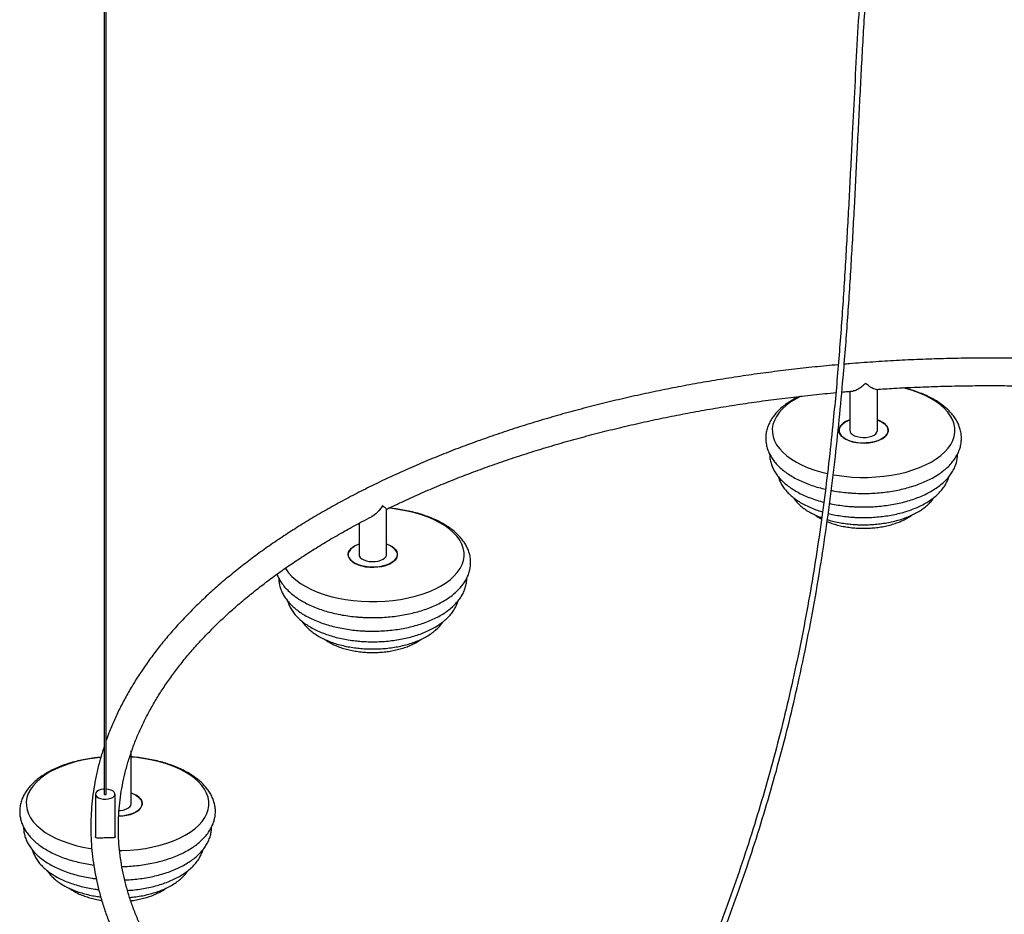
# Paper-space layout '_Trimétrica' of a CAD drawing. Header units: millimetres. Extents: x -887 to 99, y -668 to 767.
# Tile 2 of 5: x -887 to -386, y -406 to 49. Entities that reach past the tile are written whole.
import ezdxf

# ---------------------------------------------------------------- set-up
doc = ezdxf.new("R2010")
doc.units = ezdxf.units.MM

psp = doc.layouts.new('_Trimétrica')

# ---------------------------------------------------------------- linework, layer by layer
at = {"color": 7, "linetype": 'Continuous', "lineweight": 25}
for p, q in [((-844.2, 505.9), (-844.2, -344.84)), ((-843.2, -344.84), (-843.2, 505.9)), ((-465.06, -139.9), (-465.06, -159.76)), ((-451.06, -159.76), (-451.06, -138.87)), ((-700.64, -222.95), (-700.64, -199.79)), ((-714.64, -207.04), (-714.64, -222.95)), ((-830.44, -349.64), (-830.44, -323.23)), ((-848.7, -344.84), (-848.7, -366.31)), ((-838.7, -366.34), (-838.7, -344.84))]:
    psp.add_line(p, q, dxfattribs=at)
at = {"color": 7, "linetype": 'Continuous', "lineweight": 25, "flags": 128}
for points in [[(-473.56, -182.31), (-471.85, -182.6), (-467.94, -183.13), (-463.94, -183.49), (-459.9, -183.66), (-455.85, -183.65), (-451.82, -183.46), (-447.83, -183.09), (-443.92, -182.54), (-440.12, -181.82), (-436.45, -180.93), (-432.95, -179.88), (-429.64, -178.68), (-426.55, -177.33), (-423.69, -175.85), (-421.1, -174.25), (-418.79, -172.53), (-416.77, -170.72), (-415.08, -168.83), (-413.71, -166.86), (-412.67, -164.84), (-411.98, -162.79), (-411.65, -160.71), (-411.66, -158.62), (-412.03, -156.54), (-412.75, -154.49), (-413.81, -152.47), (-415.21, -150.52), (-416.94, -148.63), (-418.98, -146.82), (-421.32, -145.12), (-423.93, -143.53), (-426.81, -142.06), (-429.92, -140.72), (-433.25, -139.53), (-436.77, -138.49), (-438.51, -138.05)], [(-489.84, -142.31), (-492.43, -143.66), (-495.02, -145.27), (-497.33, -146.98), (-499.34, -148.79), (-501.04, -150.69), (-502.41, -152.65), (-503.44, -154.67), (-504.13, -156.73), (-504.47, -158.81), (-504.45, -160.89), (-504.09, -162.97), (-503.37, -165.02), (-502.3, -167.04), (-500.9, -169), (-499.18, -170.88), (-497.14, -172.69), (-494.8, -174.39), (-492.18, -175.99), (-489.31, -177.46), (-486.19, -178.79), (-482.86, -179.98), (-479.35, -181.02), (-476.54, -181.7)], [(-451.06, -154.42), (-450.44, -154.65), (-448.87, -155.39), (-447.57, -156.25), (-446.57, -157.21), (-445.9, -158.25), (-445.59, -159.33), (-445.62, -160.42), (-446.02, -161.49), (-446.77, -162.52), (-447.83, -163.46), (-449.2, -164.3), (-450.81, -165), (-452.64, -165.56), (-454.62, -165.95), (-456.7, -166.16), (-458.82, -166.18), (-460.92, -166.02), (-462.93, -165.68), (-464.81, -165.17), (-466.49, -164.51), (-467.93, -163.71), (-469.08, -162.79), (-469.92, -161.79), (-470.42, -160.73), (-470.56, -159.64), (-470.34, -158.55), (-469.76, -157.5), (-468.86, -156.51), (-467.64, -155.62), (-466.14, -154.84), (-465.06, -154.42)], [(-465.06, -154.42), (-465.49, -154.58), (-467.09, -155.3), (-468.42, -156.15), (-469.45, -157.11), (-470.16, -158.14), (-470.51, -159.21), (-470.51, -160.3), (-470.15, -161.38), (-469.45, -162.41), (-468.41, -163.36), (-467.08, -164.21), (-465.49, -164.93), (-463.68, -165.51), (-461.71, -165.91), (-459.64, -166.14)], [(-459.64, -166.14), (-457.52, -166.19), (-455.42, -166.05), (-453.39, -165.73), (-451.5, -165.24), (-449.8, -164.59), (-448.33, -163.8), (-447.14, -162.89), (-446.27, -161.9), (-445.74, -160.84), (-445.56, -159.75), (-445.74, -158.67), (-446.27, -157.61), (-447.15, -156.61), (-448.34, -155.71), (-449.8, -154.92), (-451.06, -154.42)], [(-465.06, -159.76), (-464.94, -160.43), (-464.47, -161.2), (-463.69, -161.9), (-462.62, -162.49), (-461.32, -162.94)], [(-461.32, -162.94), (-459.87, -163.24), (-458.32, -163.36), (-456.75, -163.3), (-455.25, -163.06), (-453.9, -162.65), (-452.75, -162.11), (-451.87, -161.44), (-451.3, -160.69), (-451.06, -159.89), (-451.06, -159.76)], [(-752.14, -229.81), (-751.89, -230.23), (-750.49, -232.19), (-748.76, -234.08), (-746.72, -235.88), (-744.38, -237.59), (-741.77, -239.18), (-738.89, -240.65), (-735.78, -241.99), (-732.45, -243.18), (-728.93, -244.22), (-725.25, -245.09), (-721.44, -245.8), (-717.52, -246.33), (-713.53, -246.68), (-709.49, -246.86), (-705.44, -246.85), (-701.4, -246.66), (-697.41, -246.29), (-693.5, -245.74), (-689.7, -245.02), (-686.03, -244.13), (-682.53, -243.08), (-679.22, -241.88), (-676.13, -240.53), (-673.27, -239.05), (-670.68, -237.44), (-668.37, -235.73), (-666.36, -233.92), (-664.66, -232.02), (-663.29, -230.06), (-662.26, -228.04), (-661.57, -225.98), (-661.23, -223.9), (-661.25, -221.82), (-661.61, -219.74), (-662.33, -217.68), (-663.4, -215.67), (-664.8, -213.71), (-666.52, -211.82), (-668.56, -210.02), (-670.9, -208.32), (-673.52, -206.72), (-676.39, -205.25), (-679.51, -203.92), (-682.84, -202.73), (-686.35, -201.69), (-690.03, -200.82), (-693.85, -200.11), (-697.76, -199.58), (-699.64, -199.39)], [(-700.64, -217.62), (-700.02, -217.85), (-698.46, -218.58), (-697.16, -219.45), (-696.16, -220.41), (-695.49, -221.45), (-695.17, -222.53), (-695.21, -223.62), (-695.61, -224.69), (-696.35, -225.71), (-697.42, -226.66), (-698.78, -227.49), (-700.4, -228.2), (-702.22, -228.75), (-704.2, -229.14), (-706.28, -229.35), (-708.4, -229.38), (-710.5, -229.22), (-712.52, -228.88), (-714.39, -228.37), (-716.07, -227.71), (-717.51, -226.9), (-718.67, -225.99), (-719.5, -224.98), (-720, -223.92), (-720.14, -222.83), (-719.92, -221.75), (-719.35, -220.7), (-718.44, -219.71), (-717.22, -218.82), (-715.72, -218.04), (-714.64, -217.62)], [(-714.64, -217.62), (-715.08, -217.78), (-716.67, -218.5), (-718, -219.35), (-719.03, -220.3), (-719.74, -221.33), (-720.1, -222.41), (-720.1, -223.5), (-719.74, -224.58), (-719.03, -225.61), (-718, -226.56), (-716.66, -227.41), (-715.07, -228.13), (-713.27, -228.7), (-711.3, -229.11), (-709.23, -229.34)], [(-709.23, -229.34), (-707.11, -229.38), (-705, -229.25), (-702.98, -228.93), (-701.08, -228.43), (-699.38, -227.78), (-697.91, -227), (-696.73, -226.09), (-695.85, -225.1), (-695.32, -224.04), (-695.14, -222.95), (-695.32, -221.86), (-695.86, -220.81), (-696.73, -219.81), (-697.92, -218.91), (-699.39, -218.12), (-700.64, -217.62)], [(-714.64, -222.95), (-714.52, -223.62), (-714.06, -224.4), (-713.27, -225.09), (-712.2, -225.69), (-710.91, -226.14)], [(-710.91, -226.14), (-709.45, -226.43), (-707.9, -226.55), (-706.34, -226.49), (-704.84, -226.26), (-703.48, -225.85), (-702.33, -225.3), (-701.45, -224.63), (-700.88, -223.88), (-700.65, -223.08), (-700.64, -222.95)], [(-846.02, -326.13), (-847.67, -326.3), (-851.58, -326.85), (-855.38, -327.57), (-859.04, -328.46), (-862.55, -329.51), (-865.86, -330.71), (-868.95, -332.06), (-871.8, -333.54), (-874.4, -335.15), (-876.71, -336.86), (-878.72, -338.67), (-880.42, -340.57), (-881.79, -342.53), (-882.82, -344.55), (-883.51, -346.61), (-883.85, -348.69), (-883.83, -350.77), (-883.46, -352.85), (-882.75, -354.91), (-881.68, -356.92), (-880.28, -358.88), (-878.55, -360.77), (-876.51, -362.57), (-874.18, -364.27), (-871.56, -365.87), (-868.68, -367.34), (-865.57, -368.67), (-862.24, -369.86), (-858.72, -370.9), (-855.05, -371.77), (-851.23, -372.48), (-850.56, -372.59)], [(-836.39, -373.55), (-835.23, -373.53), (-831.2, -373.34), (-827.21, -372.97), (-823.3, -372.42), (-819.49, -371.7), (-815.83, -370.81), (-812.33, -369.76), (-809.02, -368.56), (-805.92, -367.21), (-803.07, -365.73), (-800.48, -364.13), (-798.17, -362.41), (-796.15, -360.6), (-794.45, -358.71), (-793.08, -356.74), (-792.05, -354.72), (-791.36, -352.67), (-791.02, -350.59), (-791.04, -348.5), (-791.41, -346.42), (-792.13, -344.37), (-793.19, -342.35), (-794.59, -340.4), (-796.32, -338.51), (-798.36, -336.7), (-800.7, -335), (-803.31, -333.41), (-806.19, -331.94), (-809.3, -330.6), (-812.63, -329.41), (-816.15, -328.37), (-819.83, -327.5), (-823.64, -326.79), (-827.56, -326.26), (-830.44, -325.99)], [(-844.2, -342.27), (-844.69, -342.31), (-845.97, -342.54), (-847.09, -342.94), (-847.96, -343.48), (-848.51, -344.12), (-848.7, -344.82), (-848.53, -345.51), (-848, -346.16), (-847.14, -346.71), (-846.04, -347.11)], [(-846.04, -347.11), (-844.76, -347.35), (-843.4, -347.41), (-842.07, -347.27), (-840.85, -346.95), (-839.85, -346.48), (-839.13, -345.88), (-838.76, -345.21), (-838.75, -344.5), (-839.1, -343.83), (-839.8, -343.23), (-840.79, -342.74), (-842, -342.42), (-843.2, -342.27)], [(-843.94, -345.06), (-843.75, -345.09), (-843.56, -345.08), (-843.39, -345.03), (-843.26, -344.96), (-843.21, -344.86), (-843.2, -344.84)], [(-836.86, -356.07), (-834.8, -355.93), (-832.77, -355.61), (-830.88, -355.12), (-829.17, -354.47), (-827.71, -353.68), (-826.52, -352.77), (-825.65, -351.78), (-825.12, -350.72), (-824.94, -349.63), (-825.12, -348.55), (-825.65, -347.49), (-826.53, -346.5), (-827.71, -345.59), (-829.18, -344.8), (-830.44, -344.3)], [(-830.44, -344.3), (-829.82, -344.53), (-828.25, -345.27), (-826.95, -346.13), (-825.95, -347.09), (-825.28, -348.13), (-824.96, -349.21), (-825, -350.3), (-825.4, -351.37), (-826.14, -352.4), (-827.21, -353.34), (-828.57, -354.18), (-830.19, -354.88), (-832.02, -355.44), (-834, -355.83), (-836.08, -356.04), (-836.85, -356.07)], [(-836.65, -353.22), (-836.13, -353.18), (-834.63, -352.94), (-833.28, -352.54), (-832.13, -351.99), (-831.25, -351.32), (-830.67, -350.57), (-830.44, -349.77), (-830.44, -349.64)]]:
    psp.add_lwpolyline(points, dxfattribs=at)
at = {"color": 7, "linetype": 'Continuous', "lineweight": 25}
psp.add_arc((-843.92, -344.77), 0.295, 192.9662, 266.0309, dxfattribs=at)
for points, knots in [([(-396.27, 501.84), (-396.41, 499.18), (-396.77, 492.29), (-397.69, 481.05), (-398.93, 468.24), (-400.68, 453.12), (-403.04, 435.56), (-406.13, 415.46), (-409.89, 393.36), (-414.33, 369.25), (-419.4, 343.16), (-424.61, 317.04), (-429.83, 290.92), (-434.89, 264.98), (-439.66, 239.26), (-444, 213.81), (-447.79, 188.55), (-451.04, 163.37), (-453.81, 138.28), (-456.16, 113.27), (-458.14, 88.49), (-459.83, 63.92), (-461.29, 39.51), (-462.59, 15.22), (-463.89, -10.52), (-465.25, -37.77), (-466.8, -66.62), (-468.58, -95.65), (-470.73, -124.93), (-473.07, -151.14), (-475.52, -174.19), (-477.91, -193.95), (-480.65, -213.87), (-483.78, -233.93), (-487.33, -254.12), (-491.29, -274.21), (-495.65, -294.17), (-500.43, -313.93), (-505.64, -333.6), (-511.3, -353.14), (-517.36, -372.48), (-523.82, -391.57), (-529.96, -408.47), (-535.64, -423.26), (-540.74, -435.98), (-545.87, -448.24), (-550.88, -459.79), (-554.82, -468.56), (-557.78, -475), (-559.94, -479.67), (-562.43, -484.94), (-565.3, -490.94), (-568.58, -497.67), (-572.09, -504.73), (-575.82, -512.07), (-579.73, -519.64), (-584.02, -527.79), (-588.71, -536.51), (-593.84, -545.81), (-598.31, -553.79), (-601.09, -558.6), (-602, -560.17)], [0, 0, 0, 0, 0.007727, 0.019969, 0.031882, 0.043647, 0.061902, 0.080111, 0.09834, 0.121742, 0.145159, 0.16858, 0.191999, 0.215413, 0.238394, 0.261356, 0.284302, 0.307241, 0.330658, 0.354086, 0.377522, 0.400965, 0.424414, 0.447865, 0.471318, 0.49918, 0.527039, 0.554893, 0.582739, 0.610574, 0.628793, 0.647003, 0.665206, 0.683402, 0.701584, 0.719763, 0.737453, 0.755142, 0.77282, 0.79049, 0.808159, 0.82582, 0.843484, 0.855847, 0.868209, 0.880427, 0.891976, 0.90277, 0.907038, 0.911706, 0.917148, 0.923389, 0.930459, 0.93839, 0.945905, 0.954109, 0.963035, 0.972718, 0.983198, 0.994517, 1, 1, 1, 1]), ([(-598.92, -560.84), (-598.29, -559.75), (-595.9, -555.62), (-591.94, -548.56), (-587.15, -539.91), (-582.8, -531.87), (-578.86, -524.45), (-575.3, -517.62), (-572.1, -511.39), (-569.21, -505.67), (-566.62, -500.46), (-564.24, -495.6), (-561.99, -490.96), (-559.76, -486.31), (-557.53, -481.58), (-553.33, -472.56), (-547.21, -459), (-539.39, -440.66), (-531.89, -422), (-524.77, -403.14), (-518.07, -384.11), (-511.75, -364.81), (-505.84, -345.27), (-500.35, -325.55), (-495.3, -305.73), (-490.52, -285.05), (-486.07, -263.59), (-481.99, -241.4), (-478.43, -219.35), (-475.33, -197.46), (-472.67, -175.75), (-470.38, -154.25), (-468.18, -130.27), (-466.14, -103.89), (-464.29, -75.15), (-462.71, -46.61), (-461.26, -18), (-459.82, 10.76), (-458.28, 39.77), (-456.51, 68.94), (-454.4, 98.36), (-452.01, 125.97), (-449.35, 151.73), (-446.49, 175.57), (-443.16, 199.64), (-439.28, 223.92), (-434.76, 249.47), (-429.67, 276.22), (-424.14, 304.14), (-418.54, 332.06), (-413.05, 359.97), (-408.47, 384.34), (-404.82, 405.15), (-402, 422.42), (-399.45, 439.57), (-397.41, 455.18), (-395.81, 469.32), (-394.57, 482.14), (-393.77, 492.84), (-393.34, 499.45), (-393.23, 501.74), (-393.23, 501.9)], [0, 0, 0, 0, 0.003806, 0.01441, 0.024162, 0.033105, 0.041275, 0.048707, 0.055429, 0.061468, 0.067086, 0.072029, 0.076824, 0.081669, 0.086562, 0.091501, 0.109494, 0.127718, 0.145944, 0.163692, 0.181444, 0.199193, 0.216953, 0.234709, 0.252482, 0.270254, 0.290176, 0.310111, 0.330054, 0.350012, 0.369981, 0.389958, 0.409944, 0.437435, 0.464936, 0.492443, 0.519954, 0.547967, 0.575977, 0.603982, 0.63198, 0.659968, 0.681951, 0.703923, 0.725891, 0.747868, 0.769866, 0.794884, 0.819912, 0.844941, 0.869965, 0.894975, 0.910595, 0.926204, 0.9418, 0.95738, 0.969081, 0.981048, 0.993313, 0.999553, 1, 1, 1, 1]), ([(-189.02, -148.2), (-191.36, -147.59), (-197.28, -146.05), (-206.93, -143.74), (-217.96, -141.25), (-229.1, -138.93), (-240.36, -136.75), (-251.73, -134.73), (-263.19, -132.87), (-274.74, -131.16), (-286.38, -129.61), (-298.08, -128.23), (-309.86, -127), (-321.69, -125.93), (-333.57, -125.03), (-345.49, -124.28), (-357.44, -123.7), (-369.42, -123.28), (-381.42, -123.03), (-393.43, -122.94), (-405.43, -123.01), (-417.43, -123.25), (-429.41, -123.65), (-441.37, -124.21), (-453.29, -124.95), (-462.15, -125.58), (-467.01, -126.02), (-467.93, -126.1)], [0, 0, 0, 0, 0.0274, 0.069294, 0.111184, 0.153068, 0.194948, 0.236824, 0.278695, 0.320564, 0.362429, 0.404291, 0.44615, 0.488007, 0.529862, 0.571716, 0.613568, 0.655419, 0.697269, 0.739119, 0.780969, 0.822819, 0.86467, 0.906521, 0.948373, 0.990227, 1, 1, 1, 1]), ([(-470.94, -126.37), (-472.96, -126.55), (-478.93, -127.06), (-488.79, -128.1), (-500.51, -129.47), (-512.15, -131), (-523.71, -132.69), (-535.18, -134.54), (-546.55, -136.54), (-557.82, -138.7), (-568.98, -141.01), (-580.02, -143.47), (-590.93, -146.09), (-601.7, -148.85), (-612.34, -151.76), (-622.82, -154.81), (-633.15, -158.01), (-643.31, -161.35), (-653.31, -164.83), (-663.12, -168.45), (-672.75, -172.19), (-682.19, -176.08), (-691.43, -180.09), (-700.47, -184.23), (-709.3, -188.49), (-717.91, -192.88), (-726.3, -197.38), (-734.47, -202), (-742.39, -206.74), (-750.08, -211.58), (-757.52, -216.54), (-764.72, -221.59), (-771.65, -226.75), (-778.33, -232.01), (-784.74, -237.36), (-790.87, -242.8), (-796.74, -248.33), (-802.32, -253.95), (-807.61, -259.64), (-812.62, -265.4), (-817.33, -271.24), (-821.75, -277.14), (-825.87, -283.11), (-829.68, -289.13), (-833.19, -295.2), (-836.39, -301.32), (-839.26, -307.49), (-841.55, -312.9), (-842.75, -316.28), (-843.2, -317.58)], [0, 0, 0, 0, 0.011103, 0.032762, 0.054421, 0.076082, 0.097745, 0.119409, 0.141075, 0.162743, 0.184413, 0.206086, 0.227761, 0.249439, 0.271119, 0.292803, 0.31449, 0.336181, 0.357875, 0.379573, 0.401274, 0.422979, 0.444688, 0.466401, 0.488118, 0.509839, 0.531564, 0.553292, 0.575023, 0.596756, 0.618492, 0.640229, 0.661966, 0.683702, 0.705436, 0.727165, 0.748889, 0.770603, 0.792307, 0.813997, 0.83567, 0.857322, 0.878951, 0.900553, 0.922125, 0.943664, 0.965168, 0.986635, 1, 1, 1, 1]), ([(-469.14, -140.26), (-468.12, -140.17), (-466.2, -139.98), (-464.26, -139.84), (-463.36, -139.77)], [0, 0, 0, 0, 0.5312069, 1, 1, 1, 1]), ([(-464.06, -191.64), (-463.36, -191.68), (-461.36, -191.8), (-458.03, -191.86), (-454.09, -191.78), (-450.16, -191.52), (-446.29, -191.1), (-442.48, -190.51), (-438.77, -189.76), (-435.17, -188.84), (-431.71, -187.76), (-428.4, -186.53), (-425.27, -185.15), (-422.34, -183.61), (-419.62, -181.92), (-417.14, -180.09), (-414.92, -178.13), (-412.99, -176.04), (-411.38, -173.85), (-410.09, -171.58), (-409.14, -169.26), (-408.54, -166.91), (-408.27, -164.56), (-408.32, -162.23), (-408.69, -159.94), (-409.37, -157.69), (-410.35, -155.5), (-411.62, -153.37), (-413.2, -151.3), (-415.07, -149.31), (-417.23, -147.41), (-419.67, -145.62), (-422.37, -143.95), (-425.29, -142.42), (-428.42, -141.04), (-431.73, -139.81), (-434.86, -138.82), (-436.94, -138.31), (-437.81, -138.1)], [0, 0, 0, 0, 0.015237, 0.043988, 0.072741, 0.101502, 0.130284, 0.159102, 0.18797, 0.216905, 0.245923, 0.275038, 0.304262, 0.3336, 0.363043, 0.392556, 0.42203, 0.451312, 0.48021, 0.508531, 0.536151, 0.563073, 0.589422, 0.615414, 0.64129, 0.667246, 0.693528, 0.720328, 0.747753, 0.775807, 0.804395, 0.833359, 0.862536, 0.891786, 0.921005, 0.950153, 0.979219, 1, 1, 1, 1]), ([(-457.06, -135.89), (-457.07, -135.9), (-457.6, -136.4), (-458.69, -137.36), (-460.52, -138.67), (-462.19, -139.59), (-463.08, -139.66), (-463.36, -139.69)], [0, 0, 0, 0, 0.001807, 0.246415, 0.498197, 0.838988, 1, 1, 1, 1]), ([(-451.64, -138.89), (-452.02, -138.84), (-452.67, -138.74), (-453.94, -138.09), (-455.32, -137.22), (-456.41, -136.42), (-457.06, -135.9), (-457.06, -135.89)], [0, 0, 0, 0, 0.290639, 0.49159, 0.698208, 0.998202, 1, 1, 1, 1]), ([(-451.64, -138.91), (-448.64, -138.71), (-441.72, -138.25), (-430.84, -137.73), (-419.03, -137.3), (-407.2, -137.04), (-395.36, -136.94), (-383.52, -137), (-371.69, -137.23), (-359.87, -137.62), (-348.08, -138.16), (-336.32, -138.87), (-324.6, -139.74), (-312.94, -140.77), (-301.33, -141.95), (-289.78, -143.3), (-278.32, -144.8), (-266.93, -146.46), (-255.64, -148.27), (-244.45, -150.23), (-233.36, -152.35), (-222.39, -154.62), (-211.55, -157.04), (-201.04, -159.54), (-194.22, -161.31), (-190.92, -162.16)], [0, 0, 0, 0, 0.033823, 0.077872, 0.121923, 0.165975, 0.210027, 0.25408, 0.298132, 0.342184, 0.386235, 0.430285, 0.474333, 0.51838, 0.562424, 0.606465, 0.650504, 0.694539, 0.738571, 0.782599, 0.826622, 0.870641, 0.914655, 0.958663, 1, 1, 1, 1]), ([(-700.7, -199.93), (-699.2, -199.19), (-694.88, -197.06), (-687.49, -193.67), (-678.55, -189.74), (-669.39, -185.93), (-660.04, -182.25), (-650.5, -178.7), (-640.77, -175.28), (-630.86, -171.98), (-620.79, -168.83), (-610.55, -165.81), (-600.16, -162.93), (-589.61, -160.19), (-578.93, -157.59), (-568.11, -155.15), (-557.17, -152.85), (-546.11, -150.7), (-534.94, -148.7), (-523.67, -146.85), (-512.31, -145.16), (-500.86, -143.62), (-489.33, -142.25), (-479.78, -141.22), (-474.05, -140.71), (-472.21, -140.54)], [0, 0, 0, 0, 0.023953, 0.069336, 0.114726, 0.160125, 0.205532, 0.250946, 0.296369, 0.341799, 0.387237, 0.432682, 0.478134, 0.523593, 0.569057, 0.614528, 0.660005, 0.705486, 0.750973, 0.796464, 0.841959, 0.887458, 0.93296, 0.978466, 1, 1, 1, 1]), ([(-490.78, -142.44), (-490.79, -142.45), (-491.84, -142.91), (-493.76, -143.98), (-496.5, -145.65), (-498.98, -147.48), (-501.19, -149.45), (-503.12, -151.53), (-504.74, -153.73), (-506.03, -156), (-506.97, -158.32), (-507.58, -160.67), (-507.85, -163.02), (-507.79, -165.34), (-507.42, -167.64), (-506.75, -169.88), (-505.77, -172.08), (-504.49, -174.21), (-502.92, -176.28), (-501.04, -178.27), (-498.88, -180.17), (-496.44, -181.96), (-493.75, -183.63), (-490.82, -185.15), (-487.69, -186.54), (-484.38, -187.77), (-480.97, -188.84), (-478.61, -189.42), (-477.45, -189.7)], [0, 0, 0, 0, 0.000271, 0.042015, 0.083907, 0.125899, 0.167835, 0.209499, 0.250616, 0.290911, 0.33021, 0.368514, 0.406005, 0.442986, 0.479804, 0.516735, 0.55413, 0.592262, 0.631284, 0.6712, 0.711875, 0.753088, 0.794601, 0.836219, 0.877792, 0.919265, 0.960621, 1, 1, 1, 1]), ([(-505.83, -171.82), (-505.82, -172.45), (-505.78, -173.83), (-505.34, -175.95), (-504.6, -178.15), (-503.56, -180.29), (-502.22, -182.37), (-500.59, -184.38), (-498.65, -186.3), (-496.43, -188.13), (-493.95, -189.85), (-491.21, -191.44), (-488.25, -192.88), (-485.11, -194.18), (-481.77, -195.3), (-479.49, -196), (-478.29, -196.27), (-478.29, -196.27)], [0, 0, 0, 0, 0.055633, 0.122477, 0.189687, 0.257905, 0.32761, 0.399033, 0.472115, 0.546539, 0.621854, 0.697617, 0.773463, 0.849173, 0.924673, 0.999945, 1, 1, 1, 1]), ([(-475.34, -196.95), (-475.13, -197), (-473.72, -197.32), (-471.02, -197.76), (-467.38, -198.25), (-464.28, -198.51), (-461.17, -198.68), (-457.9, -198.75), (-454.04, -198.65), (-450.19, -198.39), (-446.4, -197.96), (-442.68, -197.37), (-439.05, -196.61), (-435.55, -195.68), (-432.18, -194.6), (-428.96, -193.36), (-425.93, -191.96), (-423.1, -190.42), (-420.49, -188.72), (-418.12, -186.88), (-416.02, -184.91), (-414.22, -182.82), (-412.74, -180.63), (-411.6, -178.37), (-410.8, -176.06), (-410.34, -173.87), (-410.3, -172.45), (-410.28, -171.81)], [0, 0, 0, 0, 0.007629, 0.050565, 0.093416, 0.131839, 0.154496, 0.197231, 0.239971, 0.282724, 0.325513, 0.368359, 0.41129, 0.454329, 0.497502, 0.540834, 0.584342, 0.62803, 0.671874, 0.715794, 0.759587, 0.802986, 0.845672, 0.887367, 0.927949, 0.967504, 1, 1, 1, 1]), ([(-501.39, -183.32), (-501.32, -183.59), (-501.07, -184.59), (-500.33, -186.25), (-499.17, -188.29), (-497.7, -190.25), (-495.93, -192.13), (-493.88, -193.92), (-491.55, -195.61), (-488.96, -197.16), (-486.15, -198.58), (-483.13, -199.83), (-480.73, -200.71), (-479.29, -201.11), (-478.97, -201.2)], [0, 0, 0, 0, 0.032914, 0.119308, 0.207457, 0.297889, 0.390736, 0.485711, 0.582218, 0.679582, 0.777222, 0.874716, 0.971923, 1, 1, 1, 1]), ([(-476.04, -202), (-475.09, -202.22), (-472.99, -202.72), (-469.63, -203.3), (-466.33, -203.71), (-463.57, -203.94), (-460.79, -204.08), (-457.66, -204.14), (-453.95, -204.04), (-450.27, -203.76), (-446.65, -203.32), (-443.1, -202.71), (-439.64, -201.94), (-436.32, -201), (-433.13, -199.9), (-430.11, -198.64), (-427.28, -197.23), (-424.65, -195.66), (-422.26, -193.94), (-420.13, -192.08), (-418.28, -190.09), (-416.75, -188), (-415.58, -185.81), (-414.9, -184.23), (-414.72, -183.38), (-414.7, -183.29)], [0, 0, 0, 0, 0.039521, 0.086631, 0.133639, 0.167734, 0.192605, 0.239483, 0.286367, 0.333272, 0.380224, 0.427255, 0.474398, 0.521688, 0.569156, 0.616833, 0.664735, 0.712854, 0.761133, 0.809367, 0.857245, 0.904371, 0.950368, 0.995033, 1, 1, 1, 1]), ([(-493.9, -193.85), (-493.47, -194.46), (-492.58, -195.71), (-490.9, -197.46), (-488.94, -199.13), (-486.7, -200.69), (-484.21, -202.12), (-481.77, -203.3), (-480.08, -203.93), (-479.38, -204.19)], [0, 0, 0, 0, 0.136934, 0.281843, 0.430702, 0.582437, 0.735745, 0.889466, 1, 1, 1, 1]), ([(-476.49, -205.17), (-476.17, -205.27), (-474.84, -205.7), (-472.35, -206.29), (-469.07, -206.94), (-465.81, -207.38), (-463.04, -207.63), (-460.25, -207.77), (-457.33, -207.81), (-453.86, -207.69), (-450.43, -207.4), (-447.06, -206.94), (-443.77, -206.3), (-440.59, -205.5), (-437.54, -204.54), (-434.64, -203.42), (-431.92, -202.13), (-429.39, -200.68), (-427.09, -199.07), (-425.06, -197.31), (-423.43, -195.6), (-422.63, -194.41), (-422.3, -193.91)], [0, 0, 0, 0, 0.01728, 0.071341, 0.125208, 0.178918, 0.226675, 0.2551, 0.308605, 0.362122, 0.415674, 0.469304, 0.523061, 0.576995, 0.63116, 0.685603, 0.740359, 0.795432, 0.850755, 0.906055, 0.960872, 1, 1, 1, 1]), ([(-474.52, -190.3), (-474.2, -190.37), (-472.66, -190.69), (-469.78, -191.1), (-466.59, -191.46), (-464.67, -191.6), (-464.06, -191.64)], [0, 0, 0, 0, 0.09364, 0.461018, 0.827807, 1, 1, 1, 1]), ([(-713.64, -254.84), (-712.95, -254.88), (-710.95, -255), (-707.62, -255.06), (-703.67, -254.98), (-699.75, -254.72), (-695.87, -254.3), (-692.07, -253.71), (-688.35, -252.95), (-684.76, -252.04), (-681.29, -250.96), (-677.99, -249.73), (-674.86, -248.34), (-671.92, -246.81), (-669.2, -245.12), (-666.72, -243.29), (-664.51, -241.33), (-662.58, -239.24), (-660.96, -237.05), (-659.67, -234.78), (-658.73, -232.45), (-658.12, -230.1), (-657.85, -227.76), (-657.91, -225.43), (-658.28, -223.14), (-658.95, -220.89), (-659.93, -218.7), (-661.21, -216.56), (-662.78, -214.49), (-664.65, -212.5), (-666.82, -210.6), (-669.26, -208.81), (-671.95, -207.15), (-674.87, -205.62), (-678, -204.23), (-681.31, -203), (-684.78, -201.92), (-688.39, -201.01), (-692.11, -200.26), (-695.79, -199.67), (-698.27, -199.43), (-699.44, -199.31)], [0, 0, 0, 0, 0.013953, 0.04028, 0.066609, 0.092946, 0.119302, 0.14569, 0.172125, 0.198621, 0.225193, 0.251853, 0.278614, 0.305479, 0.33244, 0.359466, 0.386454, 0.413269, 0.439731, 0.465664, 0.490956, 0.515609, 0.539737, 0.563537, 0.587232, 0.611, 0.635067, 0.659608, 0.684721, 0.71041, 0.736588, 0.763111, 0.789828, 0.816613, 0.843368, 0.870059, 0.896675, 0.923217, 0.949692, 0.976112, 1, 1, 1, 1]), ([(-702.76, -198.11), (-702.77, -198.11), (-703.15, -198.77), (-704.01, -200.06), (-705.74, -201.94), (-707.2, -203.26), (-708.17, -203.62), (-708.24, -203.64)], [0, 0, 0, 0, 0.002091, 0.285196, 0.576606, 0.971032, 1, 1, 1, 1]), ([(-700.72, -199.8), (-700.7, -199.79), (-700.63, -199.77), (-700.97, -199.47), (-701.59, -198.95), (-702.29, -198.44), (-702.76, -198.11), (-702.76, -198.11)], [0, 0, 0, 0, 0.119764, 0.369122, 0.625511, 0.997769, 1, 1, 1, 1]), ([(-830.44, -323.49), (-830.2, -322.75), (-829.3, -320.05), (-827.43, -315.42), (-824.85, -309.61), (-821.94, -303.85), (-818.74, -298.12), (-815.24, -292.44), (-811.45, -286.81), (-807.36, -281.23), (-802.98, -275.71), (-798.31, -270.25), (-793.36, -264.84), (-788.13, -259.51), (-782.62, -254.24), (-776.83, -249.04), (-770.78, -243.92), (-764.45, -238.88), (-757.86, -233.92), (-751.01, -229.05), (-743.91, -224.27), (-736.56, -219.59), (-728.97, -215), (-721.12, -210.52), (-714.21, -206.75), (-709.83, -204.51), (-708.22, -203.69)], [0, 0, 0, 0, 0.016881, 0.060986, 0.104999, 0.148922, 0.192758, 0.236515, 0.280199, 0.323818, 0.367381, 0.410897, 0.454372, 0.497814, 0.54123, 0.584626, 0.628006, 0.671376, 0.714738, 0.758097, 0.801454, 0.844812, 0.888172, 0.931535, 0.974904, 1, 1, 1, 1]), ([(-482.59, -202.85), (-482.44, -202.96), (-481.65, -203.59), (-480.6, -204.24), (-479.63, -204.72), (-479.46, -204.8)], [0, 0, 0, 0, 0.155372, 0.854171, 1, 1, 1, 1]), ([(-476.63, -206.14), (-476.07, -206.37), (-474.65, -206.96), (-472.19, -207.73), (-469.29, -208.46), (-466.29, -209), (-463.75, -209.31), (-461.68, -209.48), (-459.59, -209.58), (-456.94, -209.6), (-453.82, -209.45), (-450.73, -209.13), (-447.71, -208.64), (-444.78, -207.97), (-441.98, -207.13), (-439.31, -206.13), (-436.82, -204.95), (-434.9, -203.86), (-433.9, -203.11), (-433.59, -202.88)], [0, 0, 0, 0, 0.043367, 0.109859, 0.17601, 0.24185, 0.307447, 0.338345, 0.373147, 0.438488, 0.503861, 0.569309, 0.63492, 0.70079, 0.767017, 0.833696, 0.900902, 0.968644, 1, 1, 1, 1]), ([(-756.34, -232.88), (-756.32, -232.94), (-756.08, -233.76), (-755.33, -235.27), (-754.08, -237.41), (-752.5, -239.48), (-750.63, -241.47), (-748.46, -243.37), (-746.03, -245.16), (-743.33, -246.82), (-740.41, -248.35), (-737.28, -249.74), (-733.97, -250.97), (-730.5, -252.05), (-726.9, -252.96), (-723.18, -253.72), (-719.37, -254.3), (-716.17, -254.66), (-714.25, -254.79), (-713.64, -254.84)], [0, 0, 0, 0, 0.00456, 0.063878, 0.124365, 0.186263, 0.249581, 0.314102, 0.379475, 0.445325, 0.511343, 0.577288, 0.643075, 0.708676, 0.774094, 0.839347, 0.904465, 0.969479, 1, 1, 1, 1]), ([(-755.42, -235.01), (-755.4, -235.64), (-755.36, -237.03), (-754.92, -239.15), (-754.19, -241.34), (-753.15, -243.49), (-751.81, -245.56), (-750.17, -247.57), (-748.24, -249.5), (-746.02, -251.33), (-743.53, -253.05), (-740.79, -254.63), (-737.84, -256.08), (-734.69, -257.37), (-731.37, -258.51), (-727.9, -259.49), (-724.31, -260.31), (-720.61, -260.97), (-716.96, -261.44), (-713.87, -261.71), (-710.75, -261.88), (-707.49, -261.94), (-703.62, -261.85), (-699.78, -261.59), (-695.98, -261.16), (-692.26, -260.56), (-688.64, -259.8), (-685.13, -258.88), (-681.76, -257.8), (-678.55, -256.56), (-675.51, -255.16), (-672.68, -253.62), (-670.07, -251.92), (-667.7, -250.08), (-665.61, -248.11), (-663.81, -246.02), (-662.33, -243.82), (-661.18, -241.56), (-660.39, -239.26), (-659.93, -237.07), (-659.89, -235.65), (-659.87, -235)], [0, 0, 0, 0, 0.019829, 0.043655, 0.06761, 0.091925, 0.11677, 0.142227, 0.168276, 0.194803, 0.221647, 0.248651, 0.275685, 0.30267, 0.329581, 0.35641, 0.383163, 0.409851, 0.436486, 0.460369, 0.474452, 0.501015, 0.527581, 0.554156, 0.580753, 0.607385, 0.63407, 0.660822, 0.687658, 0.714592, 0.741635, 0.768791, 0.796044, 0.823344, 0.850564, 0.87754, 0.904073, 0.92999, 0.955215, 0.979801, 1, 1, 1, 1]), ([(-750.97, -246.51), (-750.91, -246.79), (-750.66, -247.79), (-749.91, -249.45), (-748.75, -251.48), (-747.28, -253.44), (-745.52, -255.33), (-743.46, -257.12), (-741.13, -258.8), (-738.54, -260.36), (-735.73, -261.77), (-732.72, -263.04), (-729.54, -264.14), (-726.22, -265.09), (-722.76, -265.88), (-719.21, -266.49), (-715.91, -266.9), (-713.15, -267.13), (-710.37, -267.28), (-707.24, -267.34), (-703.54, -267.23), (-699.86, -266.96), (-696.23, -266.52), (-692.68, -265.91), (-689.23, -265.13), (-685.9, -264.19), (-682.72, -263.1), (-679.7, -261.84), (-676.86, -260.43), (-674.24, -258.86), (-671.84, -257.14), (-669.71, -255.28), (-667.87, -253.29), (-666.33, -251.19), (-665.16, -249.01), (-664.49, -247.43), (-664.3, -246.58), (-664.28, -246.49)], [0, 0, 0, 0, 0.01052, 0.038133, 0.066306, 0.095209, 0.124884, 0.155239, 0.186084, 0.217203, 0.24841, 0.279571, 0.310639, 0.341603, 0.372467, 0.403247, 0.43396, 0.456236, 0.472485, 0.503113, 0.533745, 0.56439, 0.595067, 0.625795, 0.656596, 0.687493, 0.718506, 0.749656, 0.780953, 0.812392, 0.843935, 0.875449, 0.90673, 0.93752, 0.967573, 0.996755, 1, 1, 1, 1]), ([(-743.48, -257.04), (-743.05, -257.65), (-742.17, -258.9), (-740.49, -260.65), (-738.52, -262.33), (-736.28, -263.89), (-733.79, -265.32), (-731.08, -266.6), (-728.19, -267.73), (-725.13, -268.7), (-721.94, -269.5), (-718.65, -270.13), (-715.39, -270.58), (-712.62, -270.82), (-709.84, -270.97), (-706.91, -271.01), (-703.45, -270.89), (-700.02, -270.6), (-696.65, -270.13), (-693.36, -269.5), (-690.17, -268.7), (-687.12, -267.74), (-684.22, -266.61), (-681.5, -265.32), (-678.98, -263.88), (-676.68, -262.27), (-674.64, -260.51), (-673.02, -258.79), (-672.21, -257.6), (-671.88, -257.11)], [0, 0, 0, 0, 0.034559, 0.071131, 0.1087, 0.146995, 0.185687, 0.224483, 0.263193, 0.301758, 0.34017, 0.378443, 0.416606, 0.450537, 0.470734, 0.50875, 0.546775, 0.584825, 0.62293, 0.661125, 0.699447, 0.737932, 0.776614, 0.81552, 0.85465, 0.893958, 0.93325, 0.972199, 1, 1, 1, 1]), ([(-732.17, -266.05), (-732.03, -266.16), (-731.23, -266.78), (-729.56, -267.77), (-727.16, -268.99), (-724.55, -270.04), (-721.78, -270.93), (-718.87, -271.65), (-715.87, -272.2), (-713.34, -272.51), (-711.26, -272.67), (-709.18, -272.78), (-706.53, -272.8), (-703.4, -272.65), (-700.32, -272.33), (-697.3, -271.83), (-694.37, -271.17), (-691.56, -270.33), (-688.89, -269.33), (-686.4, -268.14), (-684.48, -267.06), (-683.49, -266.31), (-683.17, -266.07)], [0, 0, 0, 0, 0.012553, 0.06901, 0.126037, 0.183059, 0.239841, 0.296333, 0.352558, 0.408576, 0.434963, 0.464683, 0.520482, 0.576309, 0.6322, 0.688231, 0.744482, 0.801038, 0.857981, 0.915373, 0.973223, 1, 1, 1, 1]), ([(-844.2, -320.41), (-844.82, -322.33), (-846.11, -326.33), (-847.67, -332.45), (-848.99, -338.74), (-849.98, -345.05), (-850.66, -351.37), (-851.02, -357.69), (-851.06, -364.01), (-850.79, -370.32), (-850.2, -376.63), (-849.3, -382.93), (-848.08, -389.22), (-846.55, -395.48), (-844.71, -401.72), (-842.55, -407.94), (-840.08, -414.12), (-837.3, -420.27), (-834.21, -426.38), (-830.81, -432.45), (-827.11, -438.46), (-823.1, -444.43), (-818.79, -450.33), (-814.18, -456.18), (-809.56, -461.65), (-806.34, -465.15), (-804.87, -466.74)], [0, 0, 0, 0, 0.038838, 0.08086, 0.122815, 0.164712, 0.206561, 0.248374, 0.290164, 0.331946, 0.37373, 0.415531, 0.457361, 0.499234, 0.54116, 0.583148, 0.625203, 0.66733, 0.709531, 0.751803, 0.794146, 0.836554, 0.879023, 0.921546, 0.964118, 1, 1, 1, 1]), ([(-602.21, -559.96), (-604.03, -559.46), (-609.33, -558), (-617.99, -555.49), (-628.11, -552.37), (-638.06, -549.11), (-647.84, -545.73), (-657.44, -542.21), (-666.84, -538.56), (-676.05, -534.79), (-685.06, -530.89), (-693.86, -526.88), (-702.44, -522.75), (-710.8, -518.51), (-718.94, -514.16), (-726.84, -509.71), (-734.5, -505.15), (-741.92, -500.49), (-749.09, -495.74), (-756, -490.9), (-762.66, -485.97), (-769.05, -480.95), (-775.18, -475.86), (-781.04, -470.69), (-786.62, -465.44), (-791.92, -460.13), (-796.94, -454.76), (-801.68, -449.32), (-806.13, -443.83), (-810.29, -438.28), (-814.16, -432.68), (-817.74, -427.04), (-821.01, -421.35), (-823.99, -415.62), (-826.67, -409.85), (-829.05, -404.05), (-831.13, -398.21), (-832.89, -392.35), (-834.35, -386.46), (-835.5, -380.55), (-836.34, -374.62), (-836.87, -368.68), (-837.08, -362.73), (-836.97, -356.77), (-836.55, -350.82), (-835.82, -344.87), (-834.77, -338.94), (-833.39, -333.02), (-832.15, -328.49), (-831.27, -325.93), (-831.07, -325.33)], [0, 0, 0, 0, 0.011173, 0.032411, 0.053646, 0.074878, 0.096106, 0.117331, 0.138551, 0.159768, 0.180981, 0.20219, 0.223394, 0.244595, 0.265792, 0.286986, 0.308176, 0.329363, 0.350548, 0.371731, 0.392914, 0.414097, 0.435281, 0.456468, 0.477659, 0.498857, 0.520064, 0.541283, 0.562516, 0.583769, 0.605043, 0.626344, 0.647675, 0.669041, 0.690445, 0.711891, 0.73338, 0.754916, 0.776496, 0.798119, 0.819781, 0.841476, 0.863196, 0.884931, 0.906668, 0.928396, 0.950103, 0.971781, 0.993422, 1, 1, 1, 1]), ([(-830.54, -322.82), (-830.54, -322.83), (-830.63, -323.56), (-830.75, -324.42), (-831.08, -325.21), (-831.12, -325.31)], [0, 0, 0, 0, 0.006381, 0.870165, 1, 1, 1, 1]), ([(-830.5, -323.23), (-830.49, -323.1), (-830.47, -322.96), (-830.54, -322.82), (-830.54, -322.82)], [0, 0, 0, 0, 0.990097, 1, 1, 1, 1]), ([(-845.95, -326.03), (-847.04, -326.14), (-849.42, -326.38), (-853.01, -326.95), (-856.73, -327.7), (-860.32, -328.62), (-863.79, -329.69), (-867.09, -330.92), (-870.22, -332.31), (-873.16, -333.85), (-875.88, -335.53), (-878.36, -337.36), (-880.57, -339.33), (-882.5, -341.41), (-884.12, -343.61), (-885.4, -345.88), (-886.35, -348.2), (-886.96, -350.55), (-887.23, -352.9), (-887.17, -355.22), (-886.8, -357.52), (-886.12, -359.76), (-885.15, -361.96), (-883.87, -364.09), (-882.3, -366.16), (-880.42, -368.15), (-878.26, -370.05), (-875.82, -371.84), (-873.13, -373.51), (-870.2, -375.04), (-867.07, -376.42), (-863.76, -377.65), (-860.29, -378.73), (-856.69, -379.64), (-853.1, -380.38), (-850.68, -380.73), (-849.54, -380.9)], [0, 0, 0, 0, 0.025211, 0.055329, 0.0855, 0.115741, 0.146068, 0.176497, 0.20704, 0.237702, 0.268474, 0.299319, 0.330123, 0.360727, 0.390929, 0.420527, 0.449394, 0.47753, 0.505068, 0.532232, 0.559277, 0.586404, 0.613873, 0.641882, 0.670545, 0.699865, 0.729743, 0.760015, 0.790508, 0.821079, 0.851616, 0.88208, 0.912458, 0.94275, 0.972967, 1, 1, 1, 1]), ([(-835.23, -381.67), (-834.65, -381.66), (-832.74, -381.63), (-829.54, -381.4), (-825.67, -380.98), (-821.86, -380.39), (-818.15, -379.64), (-814.55, -378.72), (-811.09, -377.65), (-807.78, -376.41), (-804.65, -375.03), (-801.72, -373.49), (-799, -371.8), (-796.52, -369.98), (-794.3, -368.01), (-792.37, -365.92), (-790.76, -363.73), (-789.47, -361.46), (-788.52, -359.14), (-787.92, -356.79), (-787.65, -354.44), (-787.7, -352.11), (-788.07, -349.82), (-788.75, -347.57), (-789.73, -345.38), (-791, -343.25), (-792.58, -341.18), (-794.45, -339.19), (-796.61, -337.29), (-799.05, -335.5), (-801.75, -333.83), (-804.67, -332.3), (-807.8, -330.92), (-811.11, -329.68), (-814.58, -328.61), (-818.18, -327.69), (-821.9, -326.94), (-825.71, -326.36), (-828.57, -326.02), (-830.16, -325.92), (-830.44, -325.9)], [0, 0, 0, 0, 0.012372, 0.039999, 0.067646, 0.095327, 0.123057, 0.150851, 0.178724, 0.20669, 0.234762, 0.262943, 0.291225, 0.319574, 0.347885, 0.376013, 0.403771, 0.430974, 0.457506, 0.483366, 0.508676, 0.533642, 0.558498, 0.58343, 0.608676, 0.634419, 0.660762, 0.68771, 0.71517, 0.742992, 0.771018, 0.799115, 0.827181, 0.85518, 0.883099, 0.910941, 0.938713, 0.966427, 0.994096, 1, 1, 1, 1]), ([(-885.21, -361.7), (-885.19, -362.33), (-885.16, -363.71), (-884.72, -365.83), (-883.98, -368.03), (-882.94, -370.17), (-881.6, -372.25), (-879.96, -374.26), (-878.03, -376.19), (-875.81, -378.02), (-873.32, -379.73), (-870.59, -381.32), (-867.63, -382.76), (-864.48, -384.06), (-861.16, -385.2), (-857.69, -386.18), (-854.1, -386.99), (-850.96, -387.57), (-848.99, -387.81), (-848.29, -387.9)], [0, 0, 0, 0, 0.0466895, 0.1027885, 0.1591935, 0.2164453, 0.2749447, 0.3348862, 0.3962197, 0.4586798, 0.5218871, 0.5854708, 0.6491241, 0.7126638, 0.7760267, 0.8391983, 0.9021904, 0.9650288, 1, 1, 1, 1]), ([(-833.79, -388.52), (-833.67, -388.51), (-832.26, -388.48), (-829.57, -388.26), (-825.78, -387.85), (-822.06, -387.25), (-818.43, -386.49), (-814.92, -385.56), (-811.55, -384.48), (-808.34, -383.24), (-805.31, -381.85), (-802.48, -380.3), (-799.86, -378.6), (-797.5, -376.77), (-795.4, -374.79), (-793.6, -372.7), (-792.12, -370.51), (-790.97, -368.25), (-790.18, -365.95), (-789.72, -363.75), (-789.68, -362.33), (-789.66, -361.69)], [0, 0, 0, 0, 0.005406, 0.061355, 0.117349, 0.173419, 0.229599, 0.285921, 0.342419, 0.399124, 0.456059, 0.51323, 0.570606, 0.628081, 0.685389, 0.742183, 0.798043, 0.852606, 0.905713, 0.957475, 1, 1, 1, 1]), ([(-838.71, -366.34), (-838.71, -366.36), (-838.66, -366.6), (-838.87, -366.89), (-839.43, -367.12), (-840.48, -367.13), (-841.86, -367.11), (-843.41, -367.11), (-844.91, -367.17), (-846.24, -367.24), (-847.44, -367.29), (-848.26, -367.18), (-848.68, -366.85), (-848.67, -366.46), (-848.66, -366.31)], [0, 0, 0, 0, 0.004942, 0.078449, 0.181242, 0.287, 0.386631, 0.486838, 0.573527, 0.659291, 0.756723, 0.871685, 0.953168, 1, 1, 1, 1]), ([(-880.77, -373.2), (-880.7, -373.47), (-880.45, -374.47), (-879.71, -376.13), (-878.55, -378.17), (-877.08, -380.13), (-875.31, -382.01), (-873.26, -383.81), (-870.92, -385.49), (-868.34, -387.04), (-865.53, -388.46), (-862.52, -389.72), (-859.34, -390.83), (-856.01, -391.78), (-852.56, -392.56), (-849.55, -393.1), (-847.67, -393.32), (-847.01, -393.4)], [0, 0, 0, 0, 0.0250449, 0.0907844, 0.1578584, 0.2266699, 0.2973198, 0.369588, 0.4430223, 0.5171084, 0.5914053, 0.6655907, 0.739557, 0.8132741, 0.8867551, 0.960034, 1, 1, 1, 1]), ([(-832.4, -393.82), (-831.48, -393.76), (-829.34, -393.62), (-826.03, -393.2), (-822.47, -392.59), (-819.02, -391.82), (-815.69, -390.88), (-812.51, -389.78), (-809.49, -388.52), (-806.66, -387.11), (-804.03, -385.54), (-801.64, -383.83), (-799.51, -381.96), (-797.66, -379.97), (-796.13, -377.88), (-794.96, -375.69), (-794.28, -374.11), (-794.1, -373.26), (-794.08, -373.18)], [0, 0, 0, 0, 0.049794, 0.116709, 0.183737, 0.250924, 0.31832, 0.385971, 0.453918, 0.522188, 0.590766, 0.659572, 0.728314, 0.796548, 0.863711, 0.929265, 0.992921, 1, 1, 1, 1]), ([(-873.28, -383.73), (-872.85, -384.34), (-871.96, -385.59), (-870.28, -387.34), (-868.32, -389.01), (-866.08, -390.57), (-863.59, -392), (-860.88, -393.29), (-857.98, -394.41), (-854.93, -395.38), (-851.74, -396.18), (-848.76, -396.77), (-846.82, -397.02), (-846.02, -397.12)], [0, 0, 0, 0, 0.085183, 0.175327, 0.267928, 0.362318, 0.457687, 0.553312, 0.648725, 0.743782, 0.83846, 0.932797, 1, 1, 1, 1]), ([(-831.33, -397.38), (-830.82, -397.34), (-829.18, -397.21), (-826.44, -396.81), (-823.15, -396.19), (-819.97, -395.39), (-816.92, -394.42), (-814.02, -393.3), (-811.3, -392.01), (-808.77, -390.56), (-806.47, -388.95), (-804.44, -387.19), (-802.81, -385.48), (-802.01, -384.29), (-801.67, -383.79)], [0, 0, 0, 0, 0.0386292, 0.1268643, 0.2153085, 0.3040455, 0.3931604, 0.4827329, 0.5728217, 0.6634313, 0.7544517, 0.845436, 0.9356239, 1, 1, 1, 1]), ([(-861.97, -392.73), (-861.82, -392.84), (-861.03, -393.47), (-859.36, -394.45), (-856.96, -395.68), (-854.34, -396.73), (-851.57, -397.62), (-848.66, -398.32), (-846.63, -398.74), (-845.55, -398.87), (-845.5, -398.87)], [0, 0, 0, 0, 0.035327, 0.194212, 0.354698, 0.515171, 0.67497, 0.833951, 0.992183, 1, 1, 1, 1]), ([(-830.78, -399.05), (-830.56, -399.03), (-829.31, -398.91), (-827.09, -398.51), (-824.16, -397.85), (-821.35, -397.01), (-818.68, -396.01), (-816.2, -394.83), (-814.27, -393.75), (-813.28, -393), (-812.97, -392.76)], [0, 0, 0, 0, 0.0311044, 0.178706, 0.3268889, 0.4758747, 0.6258783, 0.7770664, 0.9294601, 1, 1, 1, 1])]:
    psp.add_open_spline(points, degree=3, knots=knots, dxfattribs=at)

doc.saveas('drawing.dxf')
